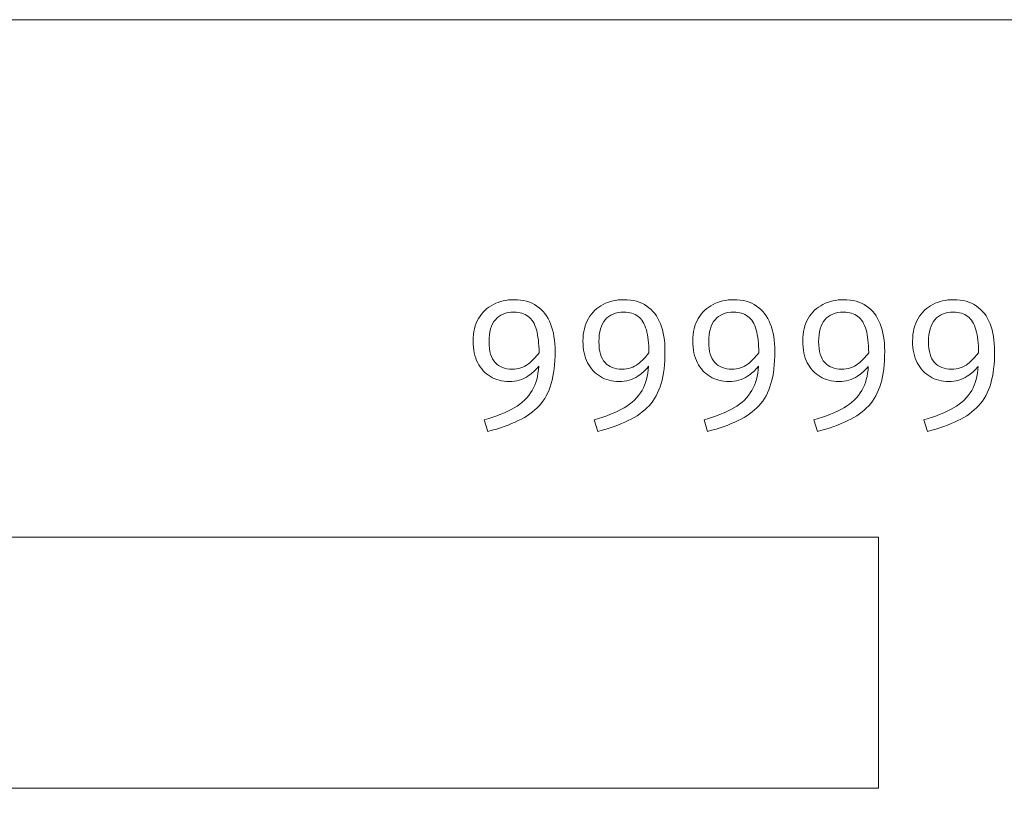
# Model space of a CAD drawing. Header units: millimetres. Extents: x -43.9 to 47.1, y 1.3 to 62.3.
# Tile 8 of 12: x -10 to 1.3, y 39.9 to 48.9. Entities that reach past the tile are written whole.
import ezdxf

# ---------------------------------------------------------------- set-up
doc = ezdxf.new("R2010")
doc.units = ezdxf.units.MM
doc.header["$MEASUREMENT"] = 0
doc.layers.add('Layer 1', color=7, linetype='Continuous')

msp = doc.modelspace()

# ---------------------------------------------------------------- linework, layer by layer
at = {"layer": 'Layer 1', "color": 1, "lineweight": 9}
msp.add_open_spline([(47.0787, 21.0947), (47.0787, 21.0947), (-43.9214, 21.0947), (-43.9214, 21.0947), (-43.9214, 21.0947), (-43.9214, 48.8947), (-43.9214, 48.8947), (-43.9214, 48.8947), (47.0787, 48.8947), (47.0787, 48.8947), (47.0787, 48.8947), (47.0787, 21.0947), (47.0787, 21.0947)], degree=3, knots=[0, 0, 0, 0, 0.25, 0.25, 0.25, 0.5, 0.5, 0.5, 0.75, 0.75, 0.75, 1, 1, 1, 1], dxfattribs=at)
at = {"layer": 'Layer 1', "lineweight": 9}
for points, knots in [([(-4.3309, 45.6607), (-4.2251, 45.6607), (-4.1369, 45.6363), (-4.0664, 45.5876), (-3.9958, 45.5386), (-3.9429, 45.4702), (-3.908, 45.3813), (-3.873, 45.2924), (-3.8558, 45.1865), (-3.8558, 45.0648), (-3.8558, 44.9181), (-3.8706, 44.7935), (-3.9006, 44.6916), (-3.9305, 44.5896), (-3.9771, 44.5046), (-4.0399, 44.4358), (-4.1027, 44.3677), (-4.1831, 44.3102), (-4.2812, 44.2637), (-4.3793, 44.2167), (-4.4964, 44.1751), (-4.6326, 44.1377), (-4.6326, 44.1377), (-4.6738, 44.2728), (-4.6738, 44.2728), (-4.5356, 44.312), (-4.4206, 44.3579), (-4.3288, 44.4111), (-4.2371, 44.4644), (-4.1676, 44.5318), (-4.1203, 44.6133), (-4.0766, 44.6888), (-4.0515, 44.7814), (-4.0452, 44.891), (-4.0818, 44.8462), (-4.1238, 44.808), (-4.1711, 44.7766), (-4.2318, 44.7367), (-4.3034, 44.7163), (-4.386, 44.7163), (-4.4671, 44.7163), (-4.5391, 44.7353), (-4.6019, 44.7724), (-4.6647, 44.8101), (-4.7137, 44.863), (-4.7497, 44.9325), (-4.785, 45.0017), (-4.803, 45.0846), (-4.803, 45.1823), (-4.803, 45.286), (-4.7818, 45.3735), (-4.7395, 45.4448), (-4.6971, 45.516), (-4.6403, 45.5696), (-4.5691, 45.606), (-4.4978, 45.6423), (-4.4184, 45.6607), (-4.3309, 45.6607)], [0, 0, 0, 0, 0.0526316, 0.0526316, 0.0526316, 0.1052632, 0.1052632, 0.1052632, 0.1578947, 0.1578947, 0.1578947, 0.2105263, 0.2105263, 0.2105263, 0.2631579, 0.2631579, 0.2631579, 0.3157895, 0.3157895, 0.3157895, 0.3684211, 0.3684211, 0.3684211, 0.4210526, 0.4210526, 0.4210526, 0.4736842, 0.4736842, 0.4736842, 0.5263158, 0.5263158, 0.5263158, 0.5789474, 0.5789474, 0.5789474, 0.6315789, 0.6315789, 0.6315789, 0.6842105, 0.6842105, 0.6842105, 0.7368421, 0.7368421, 0.7368421, 0.7894737, 0.7894737, 0.7894737, 0.8421053, 0.8421053, 0.8421053, 0.8947368, 0.8947368, 0.8947368, 0.9473684, 0.9473684, 0.9473684, 1, 1, 1, 1]), ([(-3.0619, 45.6607), (-2.9561, 45.6607), (-2.8679, 45.6363), (-2.7974, 45.5876), (-2.7268, 45.5386), (-2.6739, 45.4702), (-2.639, 45.3813), (-2.604, 45.2924), (-2.5867, 45.1865), (-2.5867, 45.0648), (-2.5867, 44.9181), (-2.6016, 44.7935), (-2.6315, 44.6916), (-2.6615, 44.5896), (-2.7081, 44.5046), (-2.7709, 44.4358), (-2.8337, 44.3677), (-2.9141, 44.3102), (-3.0122, 44.2637), (-3.1103, 44.2167), (-3.2274, 44.1751), (-3.3636, 44.1377), (-3.3636, 44.1377), (-3.4048, 44.2728), (-3.4048, 44.2728), (-3.2665, 44.312), (-3.1515, 44.3579), (-3.0598, 44.4111), (-2.9681, 44.4644), (-2.8986, 44.5318), (-2.8513, 44.6133), (-2.8076, 44.6888), (-2.7825, 44.7814), (-2.7762, 44.891), (-2.8128, 44.8462), (-2.8548, 44.808), (-2.9021, 44.7766), (-2.9628, 44.7367), (-3.0344, 44.7163), (-3.117, 44.7163), (-3.1981, 44.7163), (-3.2701, 44.7353), (-3.3329, 44.7724), (-3.3957, 44.8101), (-3.4447, 44.863), (-3.4807, 44.9325), (-3.516, 45.0017), (-3.534, 45.0846), (-3.534, 45.1823), (-3.534, 45.286), (-3.5128, 45.3735), (-3.4705, 45.4448), (-3.4281, 45.516), (-3.3713, 45.5696), (-3.3001, 45.606), (-3.2288, 45.6423), (-3.1494, 45.6607), (-3.0619, 45.6607)], [0, 0, 0, 0, 0.0526316, 0.0526316, 0.0526316, 0.1052632, 0.1052632, 0.1052632, 0.1578947, 0.1578947, 0.1578947, 0.2105263, 0.2105263, 0.2105263, 0.2631579, 0.2631579, 0.2631579, 0.3157895, 0.3157895, 0.3157895, 0.3684211, 0.3684211, 0.3684211, 0.4210526, 0.4210526, 0.4210526, 0.4736842, 0.4736842, 0.4736842, 0.5263158, 0.5263158, 0.5263158, 0.5789474, 0.5789474, 0.5789474, 0.6315789, 0.6315789, 0.6315789, 0.6842105, 0.6842105, 0.6842105, 0.7368421, 0.7368421, 0.7368421, 0.7894737, 0.7894737, 0.7894737, 0.8421053, 0.8421053, 0.8421053, 0.8947368, 0.8947368, 0.8947368, 0.9473684, 0.9473684, 0.9473684, 1, 1, 1, 1]), ([(-1.7931, 45.6607), (-1.6873, 45.6607), (-1.5991, 45.6363), (-1.5286, 45.5876), (-1.458, 45.5386), (-1.4051, 45.4702), (-1.3702, 45.3813), (-1.3352, 45.2924), (-1.3179, 45.1865), (-1.3179, 45.0648), (-1.3179, 44.9181), (-1.3328, 44.7935), (-1.3627, 44.6916), (-1.3927, 44.5896), (-1.4393, 44.5046), (-1.5021, 44.4358), (-1.5649, 44.3677), (-1.6453, 44.3102), (-1.7434, 44.2637), (-1.8415, 44.2167), (-1.9586, 44.1751), (-2.0948, 44.1377), (-2.0948, 44.1377), (-2.136, 44.2728), (-2.136, 44.2728), (-1.9977, 44.312), (-1.8827, 44.3579), (-1.791, 44.4111), (-1.6993, 44.4644), (-1.6298, 44.5318), (-1.5825, 44.6133), (-1.5388, 44.6888), (-1.5137, 44.7814), (-1.5074, 44.891), (-1.544, 44.8462), (-1.5859, 44.808), (-1.6333, 44.7766), (-1.694, 44.7367), (-1.7656, 44.7163), (-1.8482, 44.7163), (-1.9293, 44.7163), (-2.0013, 44.7353), (-2.0641, 44.7724), (-2.1269, 44.8101), (-2.1759, 44.863), (-2.2119, 44.9325), (-2.2472, 45.0017), (-2.2652, 45.0846), (-2.2652, 45.1823), (-2.2652, 45.286), (-2.244, 45.3735), (-2.2017, 45.4448), (-2.1593, 45.516), (-2.1025, 45.5696), (-2.0313, 45.606), (-1.96, 45.6423), (-1.8806, 45.6607), (-1.7931, 45.6607)], [0, 0, 0, 0, 0.0526316, 0.0526316, 0.0526316, 0.1052632, 0.1052632, 0.1052632, 0.1578947, 0.1578947, 0.1578947, 0.2105263, 0.2105263, 0.2105263, 0.2631579, 0.2631579, 0.2631579, 0.3157895, 0.3157895, 0.3157895, 0.3684211, 0.3684211, 0.3684211, 0.4210526, 0.4210526, 0.4210526, 0.4736842, 0.4736842, 0.4736842, 0.5263158, 0.5263158, 0.5263158, 0.5789474, 0.5789474, 0.5789474, 0.6315789, 0.6315789, 0.6315789, 0.6842105, 0.6842105, 0.6842105, 0.7368421, 0.7368421, 0.7368421, 0.7894737, 0.7894737, 0.7894737, 0.8421053, 0.8421053, 0.8421053, 0.8947368, 0.8947368, 0.8947368, 0.9473684, 0.9473684, 0.9473684, 1, 1, 1, 1]), ([(-0.5241, 45.6607), (-0.4183, 45.6607), (-0.3301, 45.6363), (-0.2595, 45.5876), (-0.189, 45.5386), (-0.1361, 45.4702), (-0.1011, 45.3813), (-0.0662, 45.2924), (-0.0489, 45.1865), (-0.0489, 45.0648), (-0.0489, 44.9181), (-0.0637, 44.7935), (-0.0937, 44.6916), (-0.1237, 44.5896), (-0.1703, 44.5046), (-0.2331, 44.4358), (-0.2959, 44.3677), (-0.3763, 44.3102), (-0.4744, 44.2637), (-0.5725, 44.2167), (-0.6896, 44.1751), (-0.8257, 44.1377), (-0.8257, 44.1377), (-0.867, 44.2728), (-0.867, 44.2728), (-0.7287, 44.312), (-0.6137, 44.3579), (-0.522, 44.4111), (-0.4303, 44.4644), (-0.3608, 44.5318), (-0.3135, 44.6133), (-0.2697, 44.6887), (-0.2447, 44.7814), (-0.2384, 44.8909), (-0.275, 44.8461), (-0.317, 44.8079), (-0.3643, 44.7766), (-0.425, 44.7367), (-0.4966, 44.7163), (-0.5792, 44.7163), (-0.6603, 44.7163), (-0.7323, 44.7353), (-0.7951, 44.7724), (-0.8579, 44.8101), (-0.9069, 44.863), (-0.9429, 44.9325), (-0.9781, 45.0017), (-0.9961, 45.0846), (-0.9961, 45.1823), (-0.9961, 45.286), (-0.975, 45.3735), (-0.9326, 45.4448), (-0.8903, 45.516), (-0.8335, 45.5696), (-0.7622, 45.606), (-0.691, 45.6423), (-0.6116, 45.6607), (-0.5241, 45.6607)], [0, 0, 0, 0, 0.0526316, 0.0526316, 0.0526316, 0.1052632, 0.1052632, 0.1052632, 0.1578947, 0.1578947, 0.1578947, 0.2105263, 0.2105263, 0.2105263, 0.2631579, 0.2631579, 0.2631579, 0.3157895, 0.3157895, 0.3157895, 0.3684211, 0.3684211, 0.3684211, 0.4210526, 0.4210526, 0.4210526, 0.4736842, 0.4736842, 0.4736842, 0.5263158, 0.5263158, 0.5263158, 0.5789474, 0.5789474, 0.5789474, 0.6315789, 0.6315789, 0.6315789, 0.6842105, 0.6842105, 0.6842105, 0.7368421, 0.7368421, 0.7368421, 0.7894737, 0.7894737, 0.7894737, 0.8421053, 0.8421053, 0.8421053, 0.8947368, 0.8947368, 0.8947368, 0.9473684, 0.9473684, 0.9473684, 1, 1, 1, 1]), ([(0.7449, 45.6607), (0.8507, 45.6607), (0.9389, 45.6363), (1.0095, 45.5876), (1.08, 45.5386), (1.1329, 45.4702), (1.1679, 45.3813), (1.2028, 45.2924), (1.2201, 45.1865), (1.2201, 45.0648), (1.2201, 44.9181), (1.2053, 44.7935), (1.1753, 44.6916), (1.1453, 44.5896), (1.0987, 44.5046), (1.0359, 44.4358), (0.9731, 44.3677), (0.8927, 44.3102), (0.7946, 44.2637), (0.6966, 44.2167), (0.5794, 44.1751), (0.4433, 44.1377), (0.4433, 44.1377), (0.402, 44.2728), (0.402, 44.2728), (0.5403, 44.312), (0.6553, 44.3579), (0.747, 44.4111), (0.8387, 44.4644), (0.9082, 44.5318), (0.9555, 44.6133), (0.9993, 44.6887), (1.0243, 44.7814), (1.0306, 44.8909), (0.994, 44.8461), (0.952, 44.8079), (0.9047, 44.7766), (0.844, 44.7367), (0.7724, 44.7163), (0.6899, 44.7163), (0.6087, 44.7163), (0.5367, 44.7353), (0.474, 44.7724), (0.4112, 44.8101), (0.3621, 44.863), (0.3261, 44.9325), (0.2909, 45.0017), (0.2729, 45.0846), (0.2729, 45.1823), (0.2729, 45.286), (0.294, 45.3735), (0.3364, 45.4448), (0.3787, 45.516), (0.4355, 45.5696), (0.5068, 45.606), (0.578, 45.6423), (0.6574, 45.6607), (0.7449, 45.6607)], [0, 0, 0, 0, 0.0526316, 0.0526316, 0.0526316, 0.1052632, 0.1052632, 0.1052632, 0.1578947, 0.1578947, 0.1578947, 0.2105263, 0.2105263, 0.2105263, 0.2631579, 0.2631579, 0.2631579, 0.3157895, 0.3157895, 0.3157895, 0.3684211, 0.3684211, 0.3684211, 0.4210526, 0.4210526, 0.4210526, 0.4736842, 0.4736842, 0.4736842, 0.5263158, 0.5263158, 0.5263158, 0.5789474, 0.5789474, 0.5789474, 0.6315789, 0.6315789, 0.6315789, 0.6842105, 0.6842105, 0.6842105, 0.7368421, 0.7368421, 0.7368421, 0.7894737, 0.7894737, 0.7894737, 0.8421053, 0.8421053, 0.8421053, 0.8947368, 0.8947368, 0.8947368, 0.9473684, 0.9473684, 0.9473684, 1, 1, 1, 1]), ([(-4.041, 45.0478), (-4.042, 45.1557), (-4.0521, 45.2435), (-4.071, 45.3107), (-4.0918, 45.3837), (-4.1235, 45.4363), (-4.1662, 45.4684), (-4.2089, 45.5005), (-4.2639, 45.5167), (-4.3309, 45.5167), (-4.4255, 45.5167), (-4.4971, 45.4878), (-4.5458, 45.4299), (-4.5945, 45.3721), (-4.6188, 45.2871), (-4.6188, 45.1759), (-4.6188, 45.0652), (-4.5955, 44.9844), (-4.5483, 44.9339), (-4.5013, 44.8835), (-4.4364, 44.8584), (-4.3532, 44.8584), (-4.2805, 44.8584), (-4.2177, 44.8786), (-4.1648, 44.9195), (-4.1217, 44.9531), (-4.0804, 44.9958), (-4.041, 45.0478)], [0, 0, 0, 0, 0.1111111, 0.1111111, 0.1111111, 0.2222222, 0.2222222, 0.2222222, 0.3333333, 0.3333333, 0.3333333, 0.4444444, 0.4444444, 0.4444444, 0.5555556, 0.5555556, 0.5555556, 0.6666667, 0.6666667, 0.6666667, 0.7777778, 0.7777778, 0.7777778, 0.8888889, 0.8888889, 0.8888889, 1, 1, 1, 1]), ([(-2.772, 45.0478), (-2.7729, 45.1557), (-2.7831, 45.2435), (-2.8019, 45.3107), (-2.8228, 45.3837), (-2.8545, 45.4363), (-2.8972, 45.4684), (-2.9399, 45.5005), (-2.9949, 45.5167), (-3.0619, 45.5167), (-3.1565, 45.5167), (-3.2281, 45.4878), (-3.2768, 45.4299), (-3.3255, 45.3721), (-3.3498, 45.2871), (-3.3498, 45.1759), (-3.3498, 45.0652), (-3.3265, 44.9844), (-3.2792, 44.9339), (-3.2323, 44.8835), (-3.1674, 44.8584), (-3.0842, 44.8584), (-3.0115, 44.8584), (-2.9487, 44.8786), (-2.8958, 44.9195), (-2.8527, 44.9531), (-2.8114, 44.9958), (-2.772, 45.0478)], [0, 0, 0, 0, 0.1111111, 0.1111111, 0.1111111, 0.2222222, 0.2222222, 0.2222222, 0.3333333, 0.3333333, 0.3333333, 0.4444444, 0.4444444, 0.4444444, 0.5555556, 0.5555556, 0.5555556, 0.6666667, 0.6666667, 0.6666667, 0.7777778, 0.7777778, 0.7777778, 0.8888889, 0.8888889, 0.8888889, 1, 1, 1, 1]), ([(-1.5032, 45.0478), (-1.5041, 45.1557), (-1.5143, 45.2435), (-1.5331, 45.3107), (-1.554, 45.3837), (-1.5857, 45.4363), (-1.6284, 45.4684), (-1.6711, 45.5005), (-1.7261, 45.5167), (-1.7931, 45.5167), (-1.8877, 45.5167), (-1.9593, 45.4878), (-2.008, 45.4299), (-2.0567, 45.3721), (-2.081, 45.2871), (-2.081, 45.1759), (-2.081, 45.0652), (-2.0577, 44.9844), (-2.0104, 44.9339), (-1.9635, 44.8835), (-1.8986, 44.8584), (-1.8154, 44.8584), (-1.7427, 44.8584), (-1.6799, 44.8786), (-1.627, 44.9195), (-1.5839, 44.9531), (-1.5426, 44.9958), (-1.5032, 45.0478)], [0, 0, 0, 0, 0.1111111, 0.1111111, 0.1111111, 0.2222222, 0.2222222, 0.2222222, 0.3333333, 0.3333333, 0.3333333, 0.4444444, 0.4444444, 0.4444444, 0.5555556, 0.5555556, 0.5555556, 0.6666667, 0.6666667, 0.6666667, 0.7777778, 0.7777778, 0.7777778, 0.8888889, 0.8888889, 0.8888889, 1, 1, 1, 1]), ([(-0.2341, 45.0479), (-0.2351, 45.1557), (-0.2453, 45.2436), (-0.2641, 45.3107), (-0.2849, 45.3837), (-0.3167, 45.4363), (-0.3594, 45.4684), (-0.4021, 45.5005), (-0.4571, 45.5167), (-0.5241, 45.5167), (-0.6187, 45.5167), (-0.6903, 45.4878), (-0.739, 45.4299), (-0.7876, 45.3721), (-0.812, 45.2871), (-0.812, 45.1759), (-0.812, 45.0652), (-0.7887, 44.9844), (-0.7414, 44.9339), (-0.6945, 44.8835), (-0.6296, 44.8584), (-0.5463, 44.8584), (-0.4737, 44.8584), (-0.4109, 44.8786), (-0.358, 44.9195), (-0.3148, 44.9531), (-0.2735, 44.9959), (-0.2341, 45.0479)], [0, 0, 0, 0, 0.1111111, 0.1111111, 0.1111111, 0.2222222, 0.2222222, 0.2222222, 0.3333333, 0.3333333, 0.3333333, 0.4444444, 0.4444444, 0.4444444, 0.5555556, 0.5555556, 0.5555556, 0.6666667, 0.6666667, 0.6666667, 0.7777778, 0.7777778, 0.7777778, 0.8888889, 0.8888889, 0.8888889, 1, 1, 1, 1]), ([(1.0349, 45.0479), (1.0339, 45.1557), (1.0237, 45.2436), (1.0049, 45.3107), (0.9841, 45.3837), (0.9523, 45.4363), (0.9096, 45.4684), (0.8669, 45.5005), (0.8119, 45.5167), (0.7449, 45.5167), (0.6503, 45.5167), (0.5787, 45.4878), (0.53, 45.4299), (0.4814, 45.3721), (0.457, 45.2871), (0.457, 45.1759), (0.457, 45.0652), (0.4803, 44.9844), (0.5276, 44.9339), (0.5745, 44.8835), (0.6394, 44.8584), (0.7227, 44.8584), (0.7953, 44.8584), (0.8581, 44.8786), (0.911, 44.9195), (0.9542, 44.9531), (0.9955, 44.9959), (1.0349, 45.0479)], [0, 0, 0, 0, 0.1111111, 0.1111111, 0.1111111, 0.2222222, 0.2222222, 0.2222222, 0.3333333, 0.3333333, 0.3333333, 0.4444444, 0.4444444, 0.4444444, 0.5555556, 0.5555556, 0.5555556, 0.6666667, 0.6666667, 0.6666667, 0.7777778, 0.7777778, 0.7777778, 0.8888889, 0.8888889, 0.8888889, 1, 1, 1, 1]), ([(-30.121, 42.9184), (-30.121, 42.9184), (-0.1211, 42.9184), (-0.1211, 42.9184), (-0.1211, 42.9184), (-0.1211, 40.0186), (-0.1211, 40.0186), (-0.1211, 40.0186), (-30.121, 40.0186), (-30.121, 40.0186), (-30.121, 40.0186), (-30.121, 42.9184), (-30.121, 42.9184)], [0, 0, 0, 0, 0.25, 0.25, 0.25, 0.5, 0.5, 0.5, 0.75, 0.75, 0.75, 1, 1, 1, 1])]:
    msp.add_open_spline(points, degree=3, knots=knots, dxfattribs=at)

doc.saveas('drawing.dxf')
